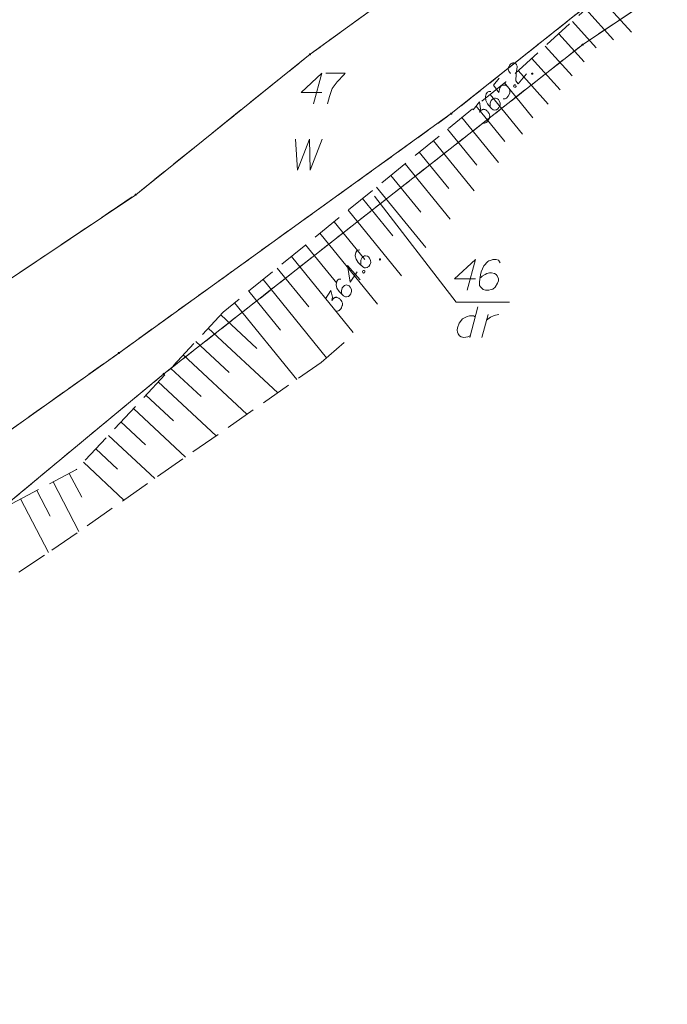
# Model space of a CAD drawing. Header units: metres. Extents: x 5555129 to 5556676, y 5635595 to 5636517.
# Tile 119 of 256: x 5555419 to 5555445, y 5636379 to 5636419. Entities that reach past the tile are written whole.
import ezdxf

# ---------------------------------------------------------------- set-up
doc = ezdxf.new("R2010")
doc.units = ezdxf.units.M
doc.header["$MEASUREMENT"] = 0
for name, pattern in [('PRZER1-1', [2, 1, -1]), ('PRZER2_5-1', [3.5, 2.5, -1]), ('PRZER3-1', [4, 3, -1])]:
    doc.linetypes.add(name, pattern=pattern)
for name, color, linetype, lineweight, true_color in [('GEPPGD', 7, 'Continuous', 18, 0x008000), ('GESDZI', 7, 'Continuous', 18, 0x0a0909), ('GESDZI_O', 7, 'Continuous', 18, 0x0a0909), ('GESKKL', 7, 'PRZER3-1', 18, 0x008000), ('GESUZY', 7, 'PRZER1-1', 18, 0x008000), ('GESUZY_O', 7, 'PRZER1-1', 18, 0x008000), ('GSPWPN', 7, 'Continuous', 18, 0x0a0909), ('GSPWPN_O', 7, 'Continuous', 18, 0x0a0909), ('GSSZSN', 7, 'PRZER2_5-1', 18, 0x0a0909)]:
    doc.layers.add(name, color=color, linetype=linetype, lineweight=lineweight, true_color=true_color)

# ---------------------------------------------------------------- blocks, each defined once
blk = doc.blocks.new('KOLO_2')
blk.add_hatch(color=0).paths.add_polyline_path([(0, -0.5), (-0.12941, -0.482963), (-0.25, -0.433013), (-0.353553, -0.353553), (-0.433013, -0.25), (-0.482963, -0.12941), (-0.5, 0), (-0.482963, 0.12941), (-0.433013, 0.25), (-0.353553, 0.353553), (-0.25, 0.433013), (-0.12941, 0.482963), (0, 0.5), (0.12941, 0.482963), (0.25, 0.433013), (0.353553, 0.353553), (0.433013, 0.25), (0.482963, 0.12941), (0.5, 0), (0.482963, -0.12941), (0.433013, -0.25), (0.353553, -0.353553), (0.25, -0.433013), (0.12941, -0.482963)])
blk = doc.blocks.new('EPPGN')
blk.add_hatch(color=0).paths.add_polyline_path([(0, -0.09), (-0.027812, -0.085595), (-0.052901, -0.072812), (-0.072812, -0.052901), (-0.085595, -0.027812), (-0.09, 0), (-0.085595, 0.027812), (-0.072812, 0.052901), (-0.052901, 0.072812), (-0.027812, 0.085595), (0, 0.09), (0.027812, 0.085595), (0.052901, 0.072812), (0.072812, 0.052901), (0.085595, 0.027812), (0.09, 0), (0.085595, -0.027812), (0.072812, -0.052901), (0.052901, -0.072812), (0.027812, -0.085595)])
blk = doc.blocks.new('*U186')
at = {"layer": 'GESUZY_O', "color": 96, "linetype": 'ByBlock', "lineweight": 18, "true_color": 0x008000}
blk.add_line((5555437.568, 5636407.184), (5555437.243, 5636405.934), dxfattribs=at)
at = {"layer": 'GESUZY_O', "color": 96, "linetype": 'ByBlock', "lineweight": 18, "true_color": 0x008000, "flags": 128}
blk.add_lwpolyline([(5555437.459, 5636406.77), (5555437.39, 5636406.81), (5555437.223, 5636406.81), (5555437.125, 5636406.79), (5555436.948, 5636406.691), (5555436.8, 5636406.514), (5555436.731, 5636406.327), (5555436.721, 5636406.229), (5555436.731, 5636406.15), (5555436.761, 5636406.081), (5555436.82, 5636406.003), (5555436.889, 5636405.953), (5555436.997, 5636405.934), (5555437.075, 5636405.944), (5555437.154, 5636405.953), (5555437.263, 5636406.012)], dxfattribs=at)
blk = doc.blocks.new('*U187')
at = {"layer": 'GESUZY_O', "color": 96, "linetype": 'ByBlock', "lineweight": 18, "true_color": 0x008000}
blk.add_line((5555437.735, 5636405.934), (5555437.981, 5636406.869), dxfattribs=at)
at = {"layer": 'GESUZY_O', "color": 96, "linetype": 'ByBlock', "lineweight": 18, "true_color": 0x008000, "flags": 128}
blk.add_lwpolyline([(5555437.922, 5636406.642), (5555437.971, 5636406.682), (5555438.079, 5636406.76), (5555438.197, 5636406.81), (5555438.286, 5636406.839), (5555438.424, 5636406.869)], dxfattribs=at)

msp = doc.modelspace()

# ---------------------------------------------------------------- linework, layer by layer
at = {"layer": 'GESDZI', "color": 96, "linetype": 'Continuous', "lineweight": 18, "flags": 128}
for points in [[(5555401.07586, 5636390.28213), (5555404.07315, 5636395.01988), (5555409.75824, 5636401.08012), (5555415.60603, 5636406.36277), (5555423.63521, 5636411.74497), (5555430.73454, 5636417.45917), (5555447.05968, 5636429.28897), (5555454.52367, 5636438.19258), (5555464.20723, 5636454.06207), (5555467.11593, 5636460.58944), (5555468.33214, 5636465.00264), (5555472.29478, 5636474.76412), (5555473.72739, 5636476.91541), (5555478.7895, 5636482.30926), (5555486.82697, 5636487.15345), (5555491.3348, 5636490.87812), (5555494.57167, 5636495.11314), (5555496.20257, 5636499.77414)], [(5555498.83135, 5636497.82606), (5555497.91649, 5636495.12106), (5555494.88588, 5636489.9954), (5555492.01983, 5636486.87521), (5555487.89936, 5636483.58049), (5555479.09526, 5636477.12332), (5555476.22593, 5636474.14811), (5555473.05718, 5636465.85519), (5555470.67, 5636460.65), (5555463.04165, 5636442.88258), (5555458.42381, 5636436.43046), (5555450.58061, 5636426.25479), (5555436.48209, 5636415.04577), (5555422.9484, 5636405.30106), (5555415.3948, 5636399.94366), (5555410.2209, 5636395.15949), (5555404.63293, 5636386.63156), (5555399.59113, 5636376.9146), (5555395.48475, 5636361.97459)], [(5555395.48475, 5636361.97459), (5555399.59113, 5636376.9146), (5555404.63293, 5636386.63156), (5555410.2209, 5636395.15949), (5555415.3948, 5636399.94366), (5555422.9484, 5636405.30106), (5555436.48209, 5636415.04577), (5555450.58061, 5636426.25479), (5555458.42381, 5636436.43046), (5555463.04165, 5636442.88258), (5555470.67, 5636460.65), (5555472.46, 5636456.89), (5555469.38, 5636450.93), (5555457.42, 5636431.35), (5555451.21, 5636424.13), (5555441.83, 5636417.85), (5555424.78, 5636404.45), (5555410.8, 5636392.86), (5555407.98, 5636388.69), (5555401.58, 5636375.21), (5555399.1353, 5636366.43319)], [(5555399.1353, 5636366.43319), (5555401.58, 5636375.21), (5555407.98, 5636388.69), (5555410.8, 5636392.86), (5555424.78, 5636404.45), (5555441.83, 5636417.85), (5555451.21, 5636424.13), (5555457.42, 5636431.35), (5555469.38, 5636450.93), (5555472.46, 5636456.89), (5555487.39, 5636447.84), (5555495.36, 5636441.79), (5555512.96, 5636426.69), (5555500.39, 5636427.61), (5555493.74, 5636426.2), (5555492.33, 5636424.58), (5555491.43, 5636422.53), (5555488.92, 5636412.93), (5555484.75, 5636396.97), (5555483.80691, 5636393.35877)]]:
    msp.add_lwpolyline(points, dxfattribs=at)
msp.add_lwpolyline([(5555404.07315, 5636395.01988), (5555398.74807, 5636398.73534), (5555383.39, 5636416.92), (5555389.73418, 5636423.87277), (5555402.78931, 5636438.70846), (5555413.79929, 5636449.56029), (5555420.66938, 5636454.7141), (5555430.38282, 5636458.56897), (5555437.18456, 5636462.45976), (5555446.83996, 5636464.59669), (5555451.86782, 5636465.41811), (5555457.22444, 5636464.58039), (5555467.11593, 5636460.58944), (5555464.20723, 5636454.06207), (5555454.52367, 5636438.19258), (5555447.05968, 5636429.28897), (5555430.73454, 5636417.45917), (5555423.63521, 5636411.74497), (5555415.60603, 5636406.36277), (5555409.75824, 5636401.08012), (5555404.07315, 5636395.01988)], close=True, dxfattribs=at)
at = {"layer": 'GESDZI_O', "color": 96, "linetype": 'Continuous', "lineweight": 18, "flags": 128}
for points in [[(5555431.21488, 5636415.90649), (5555430.36847, 5636415.90649), (5555431.21488, 5636416.69384), (5555430.88025, 5636415.44384)], [(5555431.38212, 5636416.69384), (5555432.16947, 5636416.69384), (5555432.12034, 5636416.64456), (5555431.83484, 5636416.33953), (5555431.63801, 5636416.06396), (5555431.5199, 5636415.7391), (5555431.44117, 5636415.44384)], [(5555437.46615, 5636408.32473), (5555436.61974, 5636408.32473), (5555437.46615, 5636409.11208), (5555437.13152, 5636407.86208)], [(5555438.47979, 5636408.9743), (5555438.40106, 5636409.08248), (5555438.31255, 5636409.11208), (5555438.17477, 5636409.11208), (5555438.07635, 5636409.07271), (5555438.0173, 5636409.05303), (5555437.96801, 5636409.02343), (5555437.81054, 5636408.84627), (5555437.70236, 5636408.61007), (5555437.67275, 5636408.4822), (5555437.63339, 5636408.19671), (5555437.63339, 5636408.04916), (5555437.67275, 5636407.9901), (5555437.75149, 5636407.91137), (5555437.78109, 5636407.89168), (5555437.87951, 5636407.86208), (5555438.00738, 5636407.86208), (5555438.1058, 5636407.88177), (5555438.17477, 5636407.90145), (5555438.27319, 5636407.98019), (5555438.37161, 5636408.13766), (5555438.40106, 5636408.23608), (5555438.40106, 5636408.31481), (5555438.35192, 5636408.44283), (5555438.31255, 5636408.49197), (5555438.24358, 5636408.53133), (5555438.12548, 5636408.56094), (5555438.03698, 5636408.56094), (5555437.92864, 5636408.53133), (5555437.85983, 5636408.50188), (5555437.74172, 5636408.42315), (5555437.68267, 5636408.37386), (5555437.65307, 5636408.34441)]]:
    msp.add_lwpolyline(points, dxfattribs=at)
at = {"layer": 'GESDZI_O', "color": 7, "linetype": 'Continuous', "lineweight": 18, "flags": 128}
msp.add_lwpolyline([(5555438.84865, 5636407.3642), (5555436.678, 5636407.3642), (5555433.35233, 5636411.68808)], dxfattribs=at)
at = {"layer": 'GESKKL', "color": 96, "linetype": 'PRZER3-1', "lineweight": 18, "ltscale": 0.5, "true_color": 0x008000}
msp.add_lwpolyline([(5555447.05968, 5636429.28897), (5555454.52367, 5636438.19258), (5555464.20723, 5636454.06207), (5555467.11593, 5636460.58944), (5555457.22444, 5636464.58039), (5555451.86782, 5636465.41811), (5555446.83996, 5636464.59669), (5555437.18456, 5636462.45976), (5555430.38282, 5636458.56897), (5555420.66938, 5636454.7141), (5555413.79929, 5636449.56029), (5555402.78931, 5636438.70846), (5555389.73418, 5636423.87277), (5555383.39, 5636416.92), (5555398.74807, 5636398.73534), (5555404.07315, 5636395.01988), (5555409.75824, 5636401.08012), (5555415.60603, 5636406.36277), (5555423.63521, 5636411.74497), (5555430.73454, 5636417.45917), (5555447.05968, 5636429.28897)], close=True, dxfattribs=at)
at = {"layer": 'GESUZY', "color": 96, "linetype": 'PRZER1-1', "lineweight": 18, "ltscale": 0.5, "true_color": 0x008000}
for points in [[(5555388.97878, 5636354.02851), (5555392.6567, 5636365.6591), (5555395.51948, 5636378.33868), (5555401.07586, 5636390.28213), (5555404.07315, 5636395.01988), (5555409.75824, 5636401.08012), (5555415.60603, 5636406.36277), (5555423.63521, 5636411.74497), (5555430.73454, 5636417.45917), (5555447.05968, 5636429.28897), (5555454.52367, 5636438.19258), (5555464.20723, 5636454.06207), (5555467.11593, 5636460.58944), (5555468.33214, 5636465.00264), (5555472.29478, 5636474.76412), (5555473.72739, 5636476.91541), (5555478.7895, 5636482.30926), (5555486.82697, 5636487.15345), (5555491.3348, 5636490.87812), (5555494.57167, 5636495.11314), (5555496.20257, 5636499.77414)], [(5555498.83135, 5636497.82606), (5555497.91649, 5636495.12106), (5555494.88588, 5636489.9954), (5555492.01983, 5636486.87521), (5555487.89936, 5636483.58049), (5555479.09526, 5636477.12332), (5555476.22593, 5636474.14811), (5555473.05718, 5636465.85519), (5555470.67, 5636460.65), (5555463.04165, 5636442.88258), (5555458.42381, 5636436.43046), (5555450.58061, 5636426.25479), (5555436.48209, 5636415.04577), (5555422.9484, 5636405.30106), (5555415.3948, 5636399.94366), (5555410.2209, 5636395.15949), (5555404.63293, 5636386.63156), (5555399.59113, 5636376.9146), (5555395.48475, 5636361.97459)], [(5555395.48475, 5636361.97459), (5555399.59113, 5636376.9146), (5555404.63293, 5636386.63156), (5555410.2209, 5636395.15949), (5555415.3948, 5636399.94366), (5555422.9484, 5636405.30106), (5555436.48209, 5636415.04577), (5555450.58061, 5636426.25479), (5555458.42381, 5636436.43046), (5555463.04165, 5636442.88258), (5555470.67, 5636460.65), (5555472.46, 5636456.89), (5555469.38, 5636450.93), (5555457.42, 5636431.35), (5555451.21, 5636424.13), (5555441.83, 5636417.85), (5555424.78, 5636404.45), (5555410.8, 5636392.86), (5555407.98, 5636388.69), (5555401.58, 5636375.21), (5555399.1353, 5636366.43319)], [(5555399.1353, 5636366.43319), (5555401.58, 5636375.21), (5555407.98, 5636388.69), (5555410.8, 5636392.86), (5555424.78, 5636404.45), (5555441.83, 5636417.85), (5555451.21, 5636424.13), (5555457.42, 5636431.35), (5555469.38, 5636450.93), (5555472.46, 5636456.89), (5555487.39, 5636447.84), (5555495.36, 5636441.79), (5555512.96, 5636426.69), (5555500.39, 5636427.61), (5555493.74, 5636426.2), (5555492.33, 5636424.58), (5555491.43, 5636422.53)]]:
    msp.add_lwpolyline(points, dxfattribs=at)
msp.add_lwpolyline([(5555447.05968, 5636429.28897), (5555454.52367, 5636438.19258), (5555464.20723, 5636454.06207), (5555467.11593, 5636460.58944), (5555457.22444, 5636464.58039), (5555451.86782, 5636465.41811), (5555446.83996, 5636464.59669), (5555437.18456, 5636462.45976), (5555430.38282, 5636458.56897), (5555420.66938, 5636454.7141), (5555413.79929, 5636449.56029), (5555402.78931, 5636438.70846), (5555389.73418, 5636423.87277), (5555383.39, 5636416.92), (5555398.74807, 5636398.73534), (5555404.07315, 5636395.01988), (5555409.75824, 5636401.08012), (5555415.60603, 5636406.36277), (5555423.63521, 5636411.74497), (5555430.73454, 5636417.45917), (5555447.05968, 5636429.28897)], close=True, dxfattribs=at)
at = {"layer": 'GESUZY_O', "color": 96, "linetype": 'Continuous', "lineweight": 18, "true_color": 0x008000, "flags": 128}
msp.add_lwpolyline([(5555430.14706, 5636413.99931), (5555430.2258, 5636412.74931), (5555430.70813, 5636413.99931), (5555430.73758, 5636412.74931), (5555431.22967, 5636413.99931)], dxfattribs=at)
at = {"layer": 'GSPWPN_O', "color": 7, "linetype": 'Continuous', "lineweight": 18, "flags": 128}
for points in [[(5555438.89687, 5636416.68251), (5555438.82884, 5636416.77643), (5555438.80401, 5636416.85789), (5555438.81487, 5636416.91777), (5555438.83488, 5636416.97004), (5555438.85652, 5636417.00581), (5555438.87521, 5636417.0286), (5555438.91355, 5636417.06596), (5555438.94515, 5636417.08586), (5555438.96088, 5636417.09581), (5555438.99708, 5636417.11194), (5555439.02661, 5636417.1107), (5555439.05236, 5636417.10485), (5555439.06974, 5636417.09818), (5555439.09178, 5636417.0878), (5555439.11465, 5636417.06905), (5555439.13367, 5636417.04575), (5555439.14368, 5636417.02996), (5555439.15446, 5636417.00585), (5555439.16146, 5636416.97714), (5555439.16392, 5636416.95227), (5555439.12455, 5636416.67138), (5555439.11091, 5636416.38478), (5555439.20799, 5636416.25165), (5555439.54878, 5636416.66719)], [(5555438.43712, 5636416.49441), (5555438.20118, 5636416.20672), (5555438.41523, 5636415.90898), (5555438.4554, 5636416.09757), (5555438.51903, 5636416.17516), (5555438.61251, 5636416.20541), (5555438.68813, 5636416.20449), (5555438.77328, 5636416.14994), (5555438.83966, 5636416.07265), (5555438.87362, 5636415.98369), (5555438.87146, 5636415.87855), (5555438.79985, 5636415.75399), (5555438.73245, 5636415.6718), (5555438.68046, 5636415.64565), (5555438.60024, 5636415.65034)], [(5555438.08914, 5636415.93972), (5555438.00899, 5636415.94436), (5555437.96158, 5636415.91456), (5555437.90916, 5636415.85064), (5555437.88998, 5636415.79), (5555437.87664, 5636415.75511), (5555437.87162, 5636415.72099), (5555437.8939, 5636415.58053), (5555437.96232, 5636415.44046), (5555438.01038, 5636415.37808), (5555438.12785, 5636415.25119), (5555438.19631, 5636415.19505), (5555438.23868, 5636415.19085), (5555438.30517, 5636415.19742), (5555438.32556, 5636415.20366), (5555438.37674, 5636415.23806), (5555438.42539, 5636415.29738), (5555438.45371, 5636415.35053), (5555438.47082, 5636415.39002), (5555438.47173, 5636415.46564), (5555438.43612, 5636415.57121), (5555438.40167, 5636415.62232), (5555438.36514, 5636415.65228), (5555438.28705, 5636415.67819), (5555438.24928, 5636415.67862), (5555438.20477, 5636415.6616), (5555438.1461, 5636415.61807), (5555438.11243, 5636415.57701), (5555438.08495, 5636415.51549), (5555438.07242, 5636415.47236), (5555438.06402, 5636415.38761), (5555438.06442, 5636415.34146), (5555438.06682, 5636415.31652)], [(5555439.02548, 5636416.18749), (5555439.04423, 5636416.21035), (5555439.06457, 5636416.21653), (5555439.0941, 5636416.21528), (5555439.11696, 5636416.19653), (5555439.12397, 5636416.16782), (5555439.12189, 5636416.14666), (5555439.10314, 5636416.1238), (5555439.0828, 5636416.11763), (5555439.05328, 5636416.11887), (5555439.03041, 5636416.13762), (5555439.02341, 5636416.16633), (5555439.02548, 5636416.18749)], [(5555437.37742, 5636415.20226), (5555437.63955, 5636415.52188), (5555437.67119, 5636415.24385), (5555437.63907, 5636415.10218), (5555437.70647, 5636415.18437), (5555437.72598, 5636415.19892), (5555437.73807, 5636415.20428), (5555437.75009, 5636415.20969), (5555437.76218, 5636415.21505), (5555437.79082, 5636415.22211), (5555437.81205, 5636415.21998), (5555437.8332, 5636415.21791), (5555437.85071, 5636415.21124), (5555437.89012, 5636415.19419), (5555437.92123, 5636415.17626), (5555437.93497, 5636415.16499), (5555437.95323, 5636415.15001), (5555437.97691, 5636415.12302), (5555437.9914, 5636415.10344), (5555438.00595, 5636415.08393), (5555438.01584, 5636415.06812), (5555438.02126, 5636415.0561), (5555438.02661, 5636415.04401), (5555438.03203, 5636415.03199), (5555438.03828, 5636415.0116), (5555438.04528, 5636414.98288), (5555438.04773, 5636414.95802), (5555438.04938, 5636414.94139), (5555438.04725, 5636414.92017), (5555438.04517, 5636414.89902), (5555438.03933, 5636414.87327), (5555438.03644, 5636414.86036), (5555438.01933, 5636414.82087), (5555438.00139, 5636414.78976), (5555437.99102, 5636414.76772), (5555437.96483, 5636414.7358), (5555437.93027, 5636414.70304), (5555437.91448, 5636414.69303), (5555437.89867, 5636414.68314), (5555437.88288, 5636414.67312), (5555437.86254, 5636414.66694), (5555437.84215, 5636414.6607), (5555437.80519, 5636414.65288), (5555437.77566, 5636414.65413)], [(5555432.76581, 5636409.49627), (5555432.68562, 5636409.49248), (5555432.64159, 5636409.45789), (5555432.59615, 5636409.38882), (5555432.58343, 5636409.32651), (5555432.57382, 5636409.29042), (5555432.57241, 5636409.25595), (5555432.60927, 5636409.1186), (5555432.69199, 5636408.98647), (5555432.74632, 5636408.92947), (5555432.87644, 5636408.81558), (5555432.9504, 5636408.76692), (5555432.99298, 5636408.76718), (5555433.05841, 5636408.78068), (5555433.07804, 5636408.78903), (5555433.12534, 5636408.8286), (5555433.1675, 5636408.89269), (5555433.19009, 5636408.94852), (5555433.20297, 5636408.98958), (5555433.19596, 5636409.06488), (5555433.14949, 5636409.16614), (5555433.10987, 5636409.21336), (5555433.0704, 5636409.23932), (5555432.99003, 5636409.25691), (5555432.95242, 5636409.25338), (5555432.90994, 5636409.2318), (5555432.85616, 5636409.18236), (5555432.82697, 5636409.138), (5555432.80608, 5636409.07393), (5555432.79815, 5636409.02973), (5555432.79867, 5636408.94456), (5555432.8039, 5636408.89871), (5555432.8089, 5636408.87416)], [(5555432.64677, 5636408.60625), (5555432.36764, 5636408.18199), (5555432.25211, 5636408.8659), (5555432.76831, 5636408.28595)], [(5555432.86939, 5636408.6223), (5555432.88564, 5636408.64701), (5555432.90522, 5636408.65528), (5555432.93471, 5636408.65713), (5555432.95942, 5636408.64088), (5555432.96939, 5636408.61306), (5555432.96954, 5636408.59181), (5555432.95329, 5636408.5671), (5555432.93371, 5636408.55883), (5555432.90422, 5636408.55698), (5555432.87951, 5636408.57323), (5555432.86954, 5636408.60105), (5555432.86939, 5636408.6223)], [(5555431.98689, 5636408.31238), (5555431.9067, 5636408.3086), (5555431.86268, 5636408.274), (5555431.81724, 5636408.20493), (5555431.80452, 5636408.14262), (5555431.79491, 5636408.10653), (5555431.79349, 5636408.07206), (5555431.83036, 5636407.93471), (5555431.91308, 5636407.80258), (5555431.96741, 5636407.74558), (5555432.09753, 5636407.6317), (5555432.17149, 5636407.58304), (5555432.21407, 5636407.58329), (5555432.2795, 5636407.59679), (5555432.29913, 5636407.60514), (5555432.34642, 5636407.64471), (5555432.38859, 5636407.7088), (5555432.41118, 5636407.76463), (5555432.42406, 5636407.80569), (5555432.41705, 5636407.88099), (5555432.37058, 5636407.98225), (5555432.33096, 5636408.02947), (5555432.29149, 5636408.05543), (5555432.21112, 5636408.07302), (5555432.17351, 5636408.06949), (5555432.13103, 5636408.04791), (5555432.07724, 5636407.99847), (5555432.04806, 5636407.95411), (5555432.02717, 5636407.89004), (5555432.01924, 5636407.84584), (5555432.01975, 5636407.76067), (5555432.02498, 5636407.71482), (5555432.02998, 5636407.69027)], [(5555431.35635, 5636407.50442), (5555431.58355, 5636407.84974), (5555431.64415, 5636407.57656), (5555431.62704, 5636407.4323), (5555431.68547, 5636407.5211), (5555431.70334, 5636407.53761), (5555431.71481, 5636407.5442), (5555431.72619, 5636407.55085), (5555431.73766, 5636407.55745), (5555431.7654, 5636407.56747), (5555431.78673, 5636407.56757), (5555431.80798, 5636407.56772), (5555431.82609, 5636407.56293), (5555431.86708, 5636407.55011), (5555431.8999, 5636407.53553), (5555431.91473, 5636407.52576), (5555431.93447, 5636407.51278), (5555431.96084, 5636407.48841), (5555431.97731, 5636407.47046), (5555431.99382, 5636407.45258), (5555432.00531, 5636407.4379), (5555432.01196, 5636407.42651), (5555432.01855, 5636407.41505), (5555432.0252, 5636407.40366), (5555432.03354, 5636407.38403), (5555432.04351, 5636407.35621), (5555432.04856, 5636407.33174), (5555432.05194, 5636407.31538), (5555432.05204, 5636407.29405), (5555432.0522, 5636407.2728), (5555432.04908, 5636407.24658), (5555432.04756, 5636407.23344), (5555432.03468, 5636407.19238), (5555432.0201, 5636407.15956), (5555432.01209, 5636407.13655), (5555431.9894, 5636407.10206), (5555431.95846, 5636407.06586), (5555431.9438, 5636407.05425), (5555431.92912, 5636407.04276), (5555431.91446, 5636407.03114), (5555431.89488, 5636407.02287), (5555431.87526, 5636407.01452), (5555431.83932, 5636407.00288), (5555431.80982, 5636407.00102)]]:
    msp.add_lwpolyline(points, dxfattribs=at)
at = {"layer": 'GSSZSN', "color": 7, "linetype": 'PRZER2_5-1', "lineweight": 18, "ltscale": 0.5}
for points in [[(5555464.12, 5636442.31), (5555459.69, 5636435.8), (5555450.23, 5636426.45), (5555446.49, 5636423.4), (5555438.7, 5636416.34), (5555427.2, 5636406.97), (5555421.23, 5636400.56), (5555412.4, 5636395.92), (5555407.05, 5636386.48), (5555401.21, 5636374.74), (5555399.35, 5636369.92), (5555399.1937, 5636366.50452)], [(5555401.56006, 5636369.39468), (5555401.56, 5636369.4), (5555403.44, 5636373.93), (5555410.01, 5636384.37), (5555414.48, 5636393.51), (5555420.22, 5636397.27), (5555431.18, 5636404.91), (5555432.22463, 5636405.82289)]]:
    msp.add_lwpolyline(points, dxfattribs=at)
at = {"layer": 'GSSZSN', "color": 7, "linetype": 'Continuous', "lineweight": 18, "flags": 128}
for points in [[(5555442.51966, 5636419.80172), (5555443.82353, 5636418.36303)], [(5555441.96697, 5636419.30082), (5555443.09529, 5636418.05584)], [(5555441.41428, 5636418.79993), (5555442.38913, 5636417.72428)], [(5555440.8616, 5636418.29903), (5555441.90074, 5636417.15244)], [(5555440.30891, 5636417.79814), (5555441.41235, 5636416.5806)], [(5555439.75622, 5636417.29724), (5555440.92397, 5636416.00875)], [(5555439.20353, 5636416.79635), (5555440.43558, 5636415.43691)], [(5555438.64857, 5636416.2981), (5555439.80537, 5636414.87833)], [(5555438.07032, 5636415.82695), (5555439.38775, 5636414.21003)], [(5555437.49206, 5636415.35579), (5555438.66513, 5636413.91606)], [(5555436.91381, 5636414.88464), (5555438.40297, 5636413.05697)], [(5555436.33556, 5636414.41349), (5555437.52489, 5636412.9538)], [(5555435.7573, 5636413.94234), (5555437.41818, 5636411.90391)], [(5555435.17905, 5636413.47119), (5555436.38465, 5636411.99153)], [(5555434.6008, 5636413.00004), (5555436.4334, 5636410.75085)], [(5555434.02254, 5636412.52889), (5555435.24441, 5636411.02926)], [(5555433.44429, 5636412.05774), (5555435.44862, 5636409.59779)], [(5555432.86604, 5636411.58659), (5555434.10417, 5636410.067)], [(5555432.28778, 5636411.11544), (5555434.46383, 5636408.44473)], [(5555431.70953, 5636410.64429), (5555432.96393, 5636409.10473)], [(5555431.13128, 5636410.17314), (5555433.47905, 5636407.29166)], [(5555430.55302, 5636409.70198), (5555431.82369, 5636408.14246)], [(5555429.97477, 5636409.23083), (5555432.49426, 5636406.1386)], [(5555429.39652, 5636408.75968), (5555430.68345, 5636407.1802)], [(5555428.81826, 5636408.28853), (5555431.4084, 5636405.1096)], [(5555428.24001, 5636407.81738), (5555429.52789, 5636406.23674)], [(5555427.66176, 5636407.34623), (5555430.20215, 5636404.22836)], [(5555427.09758, 5636406.86003), (5555428.5701, 5636405.48859)], [(5555426.58922, 5636406.31421), (5555429.41669, 5636403.68083)], [(5555426.08086, 5636405.76838), (5555427.43581, 5636404.50644)], [(5555425.5725, 5636405.22255), (5555428.16482, 5636402.80818)], [(5555425.06414, 5636404.67672), (5555426.30151, 5636403.52428)], [(5555424.55578, 5636404.13089), (5555426.91295, 5636401.93552)], [(5555424.04741, 5636403.58506), (5555425.16721, 5636402.54213)], [(5555423.53905, 5636403.03924), (5555425.66108, 5636401.06287)], [(5555423.03069, 5636402.49341), (5555424.03292, 5636401.55998)], [(5555422.52233, 5636401.94758), (5555424.40921, 5636400.19022)], [(5555422.01397, 5636401.40175), (5555422.89862, 5636400.57782)], [(5555421.50561, 5636400.85592), (5555423.15734, 5636399.31756)], [(5555420.92769, 5636400.40114), (5555421.43494, 5636399.43583)], [(5555420.26741, 5636400.05417), (5555421.32549, 5636398.04062)], [(5555419.60712, 5636399.70721), (5555420.15795, 5636398.65897)], [(5555418.94684, 5636399.36024), (5555420.08998, 5636397.18483)]]:
    msp.add_lwpolyline(points, dxfattribs=at)

# ---------------------------------------------------------------- block references
at = {"layer": 'GEPPGD', "color": 96, "lineweight": 18, "true_color": 0x008000, "xscale": 0.5, "yscale": 0.5, "zscale": 0.5, "rotation": 90}
for p in [(5555441.83, 5636417.85), (5555430.73454, 5636417.45917), (5555436.48209, 5636415.04577), (5555423.63521, 5636411.74497), (5555422.9484, 5636405.30106), (5555424.78, 5636404.45)]:
    msp.add_blockref('EPPGN', p, dxfattribs=at)
at = {"layer": 'GESUZY_O', "color": 96, "linetype": 'Continuous', "lineweight": 18, "true_color": 0x008000}
for name in ['*U186', '*U187']:
    msp.add_blockref(name, (0, 0), dxfattribs=at)
at = {"layer": 'GSPWPN', "color": 7, "lineweight": 18, "xscale": 0.09, "yscale": 0.09, "zscale": 0.09, "rotation": 90}
for p in [(5555439.78, 5636416.67), (5555433.58, 5636409.11)]:
    msp.add_blockref('KOLO_2', p, dxfattribs=at)

doc.saveas('drawing.dxf')
